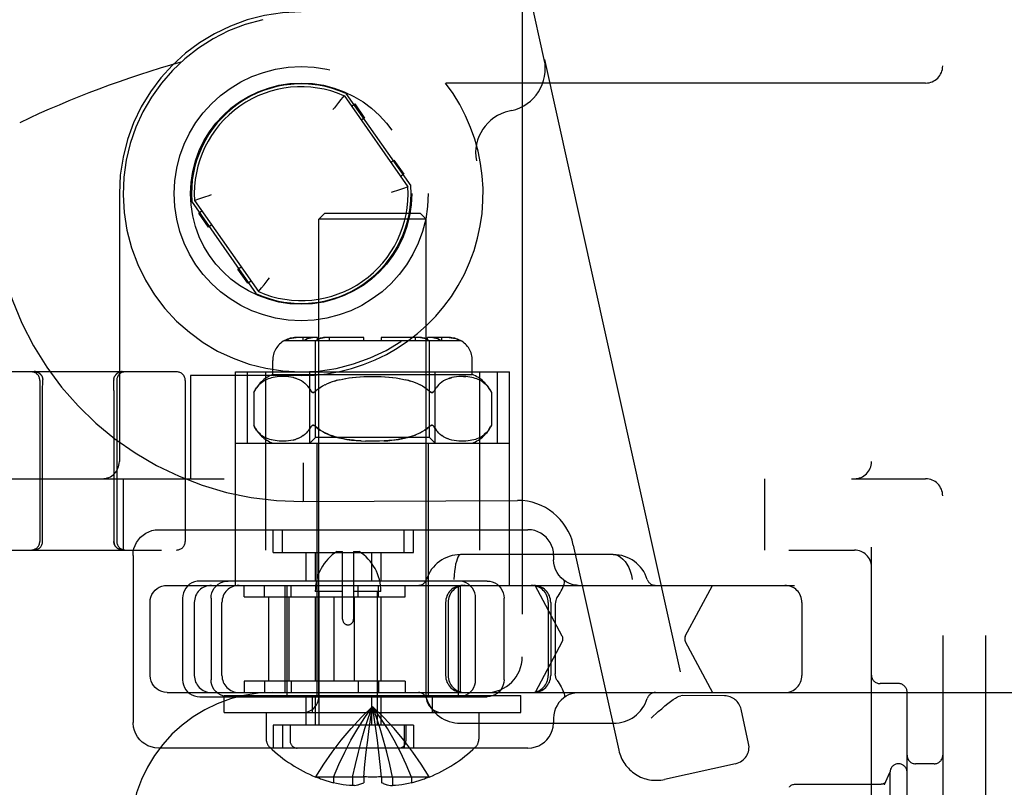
# Model space of a CAD drawing. Header units: inches. Extents: x 0 to 200, y 0 to 129.
# Tile 20 of 97: x 29.22 to 30.95, y 46.88 to 48.22. Entities that reach past the tile are written whole.
import ezdxf

# ---------------------------------------------------------------- set-up
doc = ezdxf.new("R2010")
doc.units = ezdxf.units.IN
doc.header["$LTSCALE"] = 11
doc.header["$MEASUREMENT"] = 0
doc.linetypes.add('HIDDEN', pattern=[0.2, 0.1, -0.1])
doc.layers.add('DEFAULT_2', color=8, linetype='HIDDEN')

msp = doc.modelspace()

# ---------------------------------------------------------------- linework, layer by layer
at = {"layer": 'DEFAULT_2', "color": 8, "linetype": 'HIDDEN'}
for p, q in [((30.8428, 51.542), (30.8428, 46.042)), ((30.9178, 51.542), (30.9178, 46.042)), ((30.7178, 46.197), (30.7178, 51.387)), ((30.1053, 50.4795), (30.1053, 47.1045)), ((30.144, 48.1523), (29.8964, 49.2702)), ((30.144, 48.1523), (30.1445, 48.1524)), ((30.1445, 48.1524), (30.3917, 47.0367)), ((30.8128, 48.111), (29.9711, 48.111)), ((29.7961, 48.0929), (29.9099, 47.9305)), ((29.7832, 48.077), (29.7759, 48.0678)), ((29.7872, 48.082), (29.7832, 48.077)), ((29.7928, 48.0889), (29.7872, 48.082)), ((29.7927, 48.0887), (29.7922, 48.0881)), ((29.7928, 48.0889), (29.905, 47.9287)), ((29.8059, 48.0703), (29.8116, 48.0743)), ((29.8116, 48.0743), (29.8288, 48.0497)), ((29.7759, 48.0678), (29.7733, 48.0644)), ((30.087, 48.0628), (30.0824, 48.0618)), ((29.8288, 48.0497), (29.8231, 48.0457)), ((29.8747, 47.972), (29.8804, 47.976)), ((29.8804, 47.976), (29.8976, 47.9514)), ((29.8976, 47.9514), (29.8919, 47.9474)), ((29.8937, 47.9248), (29.8869, 47.9226)), ((29.8991, 47.9267), (29.8937, 47.9248)), ((29.905, 47.9287), (29.8991, 47.9267)), ((29.3988, 47.917), (29.3988, 47.447)), ((29.6395, 47.7412), (29.5258, 47.9036)), ((29.5307, 47.9053), (29.5366, 47.9074)), ((29.5307, 47.9053), (29.6428, 47.7452)), ((29.5366, 47.9074), (29.542, 47.9092)), ((29.542, 47.9092), (29.5487, 47.9115)), ((29.538, 47.8827), (29.5437, 47.8867)), ((29.5552, 47.8581), (29.538, 47.8827)), ((29.7588, 47.882), (29.7488, 47.872)), ((29.9368, 47.872), (29.7488, 47.872)), ((29.7488, 47.0352), (29.7488, 47.872)), ((29.9268, 47.882), (29.7588, 47.882)), ((29.9268, 47.882), (29.9368, 47.872)), ((29.9368, 47.0352), (29.9368, 47.872)), ((29.561, 47.8621), (29.5552, 47.8581)), ((29.6068, 47.7844), (29.6126, 47.7884)), ((29.624, 47.7598), (29.6068, 47.7844)), ((29.6298, 47.7638), (29.624, 47.7598)), ((29.6525, 47.7571), (29.6598, 47.7663)), ((29.6598, 47.7663), (29.6623, 47.7696)), ((29.6428, 47.7452), (29.6484, 47.7521)), ((29.643, 47.7454), (29.6435, 47.746)), ((29.6484, 47.7521), (29.6525, 47.7571)), ((29.6885, 47.6595), (29.9972, 47.6595)), ((29.7463, 47.6645), (29.7087, 47.6645)), ((29.7212, 47.6595), (29.7212, 47.6645)), ((29.7428, 47.4895), (29.7428, 47.6595)), ((29.7463, 47.6595), (29.7463, 47.6645)), ((29.8278, 47.6645), (29.7586, 47.6645)), ((29.7675, 47.6595), (29.7675, 47.6645)), ((29.8278, 47.6595), (29.8278, 47.6645)), ((29.9271, 47.6645), (29.8578, 47.6645)), ((29.8578, 47.6645), (29.8578, 47.6595)), ((29.9182, 47.6595), (29.9182, 47.6645)), ((29.977, 47.6645), (29.9394, 47.6645)), ((29.9394, 47.6595), (29.9394, 47.6645)), ((29.9428, 47.4895), (29.9428, 47.6595)), ((29.9644, 47.6595), (29.9644, 47.6645)), ((29.6678, 47.5995), (29.6678, 47.6245)), ((30.0178, 47.5995), (30.0178, 47.6245)), ((29.4993, 47.6045), (29.1543, 47.6045)), ((29.2507, 47.6045), (29.2508, 47.6045)), ((29.2508, 47.6045), (29.251, 47.6045)), ((29.251, 47.6045), (29.2513, 47.6045)), ((29.2512, 47.6045), (29.2515, 47.6045)), ((29.252, 47.6045), (29.2523, 47.6044)), ((29.257, 47.6029), (29.2574, 47.6027)), ((29.2573, 47.6027), (29.2577, 47.6025)), ((29.2576, 47.6026), (29.258, 47.6023)), ((29.2586, 47.6019), (29.2589, 47.6017)), ((29.2589, 47.6017), (29.2592, 47.6014)), ((29.2592, 47.6014), (29.2595, 47.6012)), ((29.2595, 47.6012), (29.2592, 47.6014)), ((29.2593, 47.5895), (29.2593, 47.307)), ((29.2595, 47.6012), (29.2598, 47.6009)), ((29.2598, 47.6009), (29.2601, 47.6006)), ((29.2601, 47.6007), (29.2602, 47.6006)), ((29.2611, 47.5995), (29.2609, 47.5998)), ((29.2616, 47.5989), (29.2614, 47.5992)), ((29.262, 47.5983), (29.2618, 47.5986)), ((29.2645, 47.5905), (29.2645, 47.5908)), ((29.2645, 47.5899), (29.2645, 47.5905)), ((29.3892, 47.5908), (29.3892, 47.5905)), ((29.3892, 47.5905), (29.3892, 47.5899)), ((29.3893, 47.5805), (29.3892, 47.5899)), ((29.3916, 47.5983), (29.3918, 47.5986)), ((29.393, 47.6001), (29.3933, 47.6004)), ((29.3935, 47.6006), (29.3939, 47.6009)), ((29.3935, 47.6006), (29.3936, 47.6007)), ((29.3938, 47.6009), (29.3941, 47.6012)), ((29.3941, 47.6012), (29.3944, 47.6014)), ((29.3943, 47.5895), (29.3943, 47.307)), ((29.395, 47.6019), (29.3953, 47.6021)), ((29.3953, 47.6021), (29.3957, 47.6023)), ((29.396, 47.6026), (29.3957, 47.6024)), ((29.3957, 47.6023), (29.396, 47.6026)), ((29.396, 47.6025), (29.3963, 47.6027)), ((29.3977, 47.6035), (29.3974, 47.6033)), ((29.401, 47.6044), (29.4014, 47.6044)), ((29.4013, 47.6044), (29.4016, 47.6045)), ((29.4019, 47.6048), (29.4015, 47.6047)), ((29.4016, 47.6045), (29.4019, 47.6045)), ((29.4019, 47.6045), (29.4022, 47.6045)), ((29.4021, 47.6045), (29.4024, 47.6045)), ((29.4024, 47.6045), (29.4026, 47.6045)), ((29.4026, 47.6045), (29.4029, 47.6045)), ((29.4028, 47.6045), (29.403, 47.6045)), ((29.5143, 47.5895), (29.5143, 47.307)), ((29.7178, 47.598), (29.5238, 47.598)), ((29.5238, 47.598), (29.5238, 47.417)), ((29.6028, 47.6045), (30.0828, 47.6045)), ((29.6028, 47.23), (29.6028, 47.6045)), ((29.6234, 47.4795), (29.6234, 47.6045)), ((29.6549, 47.5899), (29.6525, 47.5885)), ((29.6574, 47.5911), (29.6549, 47.5899)), ((29.6553, 47.6045), (29.6553, 47.292)), ((29.66, 47.5921), (29.6574, 47.591)), ((29.6627, 47.5931), (29.6599, 47.5921)), ((29.6656, 47.594), (29.6627, 47.5931)), ((29.6688, 47.5947), (29.6656, 47.594)), ((30.0178, 47.5995), (29.6678, 47.5995)), ((29.6721, 47.5954), (29.6687, 47.5947)), ((29.6756, 47.5959), (29.672, 47.5954)), ((29.6794, 47.5962), (29.6756, 47.5959)), ((29.6833, 47.5964), (29.6793, 47.5962)), ((29.6874, 47.5964), (29.6832, 47.5964)), ((29.6915, 47.5962), (29.6873, 47.5964)), ((29.6958, 47.5958), (29.6914, 47.5962)), ((29.6999, 47.5951), (29.6956, 47.5958)), ((29.704, 47.5943), (29.6998, 47.5952)), ((29.7079, 47.5931), (29.7038, 47.5943)), ((29.7115, 47.5918), (29.7077, 47.5932)), ((29.715, 47.5902), (29.7114, 47.5918)), ((29.7182, 47.5885), (29.7149, 47.5903)), ((29.7331, 47.4795), (29.7331, 47.6045)), ((29.7763, 47.5883), (29.7809, 47.5896)), ((29.7809, 47.5896), (29.7856, 47.5908)), ((29.7855, 47.5907), (29.7906, 47.5918)), ((29.7904, 47.5918), (29.7959, 47.5928)), ((29.7956, 47.5928), (29.8016, 47.5937)), ((29.8012, 47.5937), (29.8077, 47.5945)), ((29.8072, 47.5945), (29.8142, 47.5952)), ((29.8137, 47.5951), (29.8212, 47.5957)), ((29.8205, 47.5957), (29.8284, 47.5961)), ((29.8276, 47.5961), (29.8358, 47.5964)), ((29.835, 47.5963), (29.8432, 47.5964)), ((29.8424, 47.5964), (29.8507, 47.5963)), ((29.8499, 47.5964), (29.858, 47.5961)), ((29.8573, 47.5961), (29.8652, 47.5957)), ((29.8645, 47.5957), (29.872, 47.5951)), ((29.8714, 47.5952), (29.8784, 47.5945)), ((29.878, 47.5945), (29.8844, 47.5937)), ((29.8841, 47.5937), (29.89, 47.5928)), ((29.8898, 47.5928), (29.8952, 47.5918)), ((29.8951, 47.5918), (29.9001, 47.5907)), ((29.9093, 47.5883), (29.9048, 47.5896)), ((29.9525, 47.4795), (29.9525, 47.6045)), ((29.9707, 47.5903), (29.9674, 47.5885)), ((29.9742, 47.5918), (29.9707, 47.5902)), ((29.9778, 47.5931), (29.9817, 47.5943)), ((29.9858, 47.5952), (29.9817, 47.5943)), ((29.99, 47.5958), (29.9857, 47.5951)), ((29.9942, 47.5962), (29.9899, 47.5958)), ((29.9984, 47.5964), (29.9941, 47.5962)), ((30.0023, 47.5964), (30.0063, 47.5962)), ((30.0101, 47.5959), (30.0063, 47.5962)), ((30.0136, 47.5954), (30.01, 47.5959)), ((30.0169, 47.5947), (30.0135, 47.5954)), ((30.0201, 47.594), (30.0169, 47.5947)), ((30.023, 47.5931), (30.02, 47.594)), ((30.0257, 47.5921), (30.0229, 47.5931)), ((30.0283, 47.591), (30.0257, 47.5921)), ((30.0308, 47.5899), (30.0283, 47.5911)), ((30.0303, 47.6045), (30.0303, 47.292)), ((30.0331, 47.5885), (30.0307, 47.5899)), ((30.0622, 47.4795), (30.0622, 47.6045)), ((30.0828, 47.23), (30.0828, 47.6045)), ((29.2643, 47.307), (29.2643, 47.576)), ((29.3893, 47.5716), (29.3893, 47.5805)), ((29.6375, 47.5739), (29.6357, 47.5709)), ((29.6375, 47.5739), (29.6394, 47.5767)), ((29.6414, 47.5792), (29.6394, 47.5767)), ((29.6435, 47.5815), (29.6414, 47.5792)), ((29.6457, 47.5836), (29.6435, 47.5815)), ((29.648, 47.5855), (29.6457, 47.5836)), ((29.6502, 47.5871), (29.648, 47.5854)), ((29.6526, 47.5886), (29.6502, 47.5871)), ((29.7213, 47.5865), (29.7182, 47.5885)), ((29.7241, 47.5843), (29.7212, 47.5865)), ((29.7267, 47.582), (29.724, 47.5844)), ((29.7291, 47.5794), (29.7266, 47.582)), ((29.7349, 47.5709), (29.7332, 47.5739)), ((29.7472, 47.5739), (29.7436, 47.5709)), ((29.751, 47.5767), (29.7471, 47.5738)), ((29.755, 47.5792), (29.7508, 47.5766)), ((29.7591, 47.5815), (29.7548, 47.5791)), ((29.7634, 47.5835), (29.7589, 47.5813)), ((29.7677, 47.5853), (29.7632, 47.5834)), ((29.772, 47.5869), (29.7675, 47.5852)), ((29.9138, 47.5868), (29.9093, 47.5883)), ((29.9181, 47.5852), (29.9137, 47.5869)), ((29.9225, 47.5834), (29.918, 47.5853)), ((29.9268, 47.5813), (29.9223, 47.5835)), ((29.9309, 47.5791), (29.9265, 47.5815)), ((29.9348, 47.5766), (29.9307, 47.5792)), ((29.9386, 47.5738), (29.9347, 47.5767)), ((29.9385, 47.5739), (29.9421, 47.5709)), ((29.9525, 47.5739), (29.9507, 47.5709)), ((29.9525, 47.5739), (29.9544, 47.5767)), ((29.9566, 47.5794), (29.9544, 47.5767)), ((29.959, 47.582), (29.9566, 47.5794)), ((29.9616, 47.5844), (29.959, 47.582)), ((29.9645, 47.5865), (29.9616, 47.5843)), ((29.9675, 47.5885), (29.9644, 47.5865)), ((30.0354, 47.5871), (30.0331, 47.5886)), ((30.0377, 47.5854), (30.0354, 47.5871)), ((30.0399, 47.5836), (30.0377, 47.5855)), ((30.0421, 47.5815), (30.0399, 47.5836)), ((30.0442, 47.5792), (30.0421, 47.5815)), ((29.3893, 47.5716), (29.3893, 47.307)), ((29.6357, 47.5709), (29.6344, 47.5683)), ((29.6344, 47.5683), (29.6344, 47.5108)), ((29.7436, 47.5709), (29.7428, 47.5702)), ((29.9421, 47.5709), (29.9428, 47.5702)), ((29.9436, 47.5696), (29.9428, 47.5702)), ((30.0499, 47.5709), (30.0513, 47.5683)), ((30.0513, 47.5683), (30.0513, 47.5108)), ((29.6344, 47.5108), (29.6357, 47.5082)), ((29.6375, 47.5052), (29.6394, 47.5024)), ((29.7312, 47.5024), (29.7332, 47.5052)), ((29.7349, 47.5082), (29.7332, 47.5052)), ((29.7414, 47.5099), (29.7421, 47.5094)), ((29.9428, 47.5089), (29.9421, 47.5082)), ((29.9428, 47.5089), (29.9436, 47.5094)), ((29.9435, 47.5094), (29.9443, 47.5099)), ((29.9525, 47.5052), (29.9507, 47.5082)), ((30.0482, 47.5052), (30.0499, 47.5082)), ((30.0513, 47.5108), (30.0499, 47.5082)), ((29.6597, 47.487), (29.6571, 47.4881)), ((29.6625, 47.4861), (29.6597, 47.4871)), ((29.6654, 47.4852), (29.6624, 47.4861)), ((29.7039, 47.4848), (29.7078, 47.4859)), ((29.7149, 47.4888), (29.7114, 47.4872)), ((29.7182, 47.4906), (29.7149, 47.4888)), ((29.7212, 47.4926), (29.7181, 47.4905)), ((29.724, 47.4947), (29.7212, 47.4925)), ((29.7266, 47.4971), (29.724, 47.4947)), ((29.729, 47.4996), (29.7266, 47.4971)), ((29.7312, 47.5024), (29.729, 47.4996)), ((29.7328, 47.4795), (29.7428, 47.4895)), ((29.9428, 47.4895), (29.7428, 47.4895)), ((29.9528, 47.4795), (29.9428, 47.4895)), ((29.9591, 47.4971), (29.9566, 47.4996)), ((29.9617, 47.4947), (29.959, 47.4971)), ((29.9645, 47.4925), (29.9616, 47.4947)), ((29.9675, 47.4905), (29.9644, 47.4926)), ((29.9708, 47.4888), (29.9675, 47.4906)), ((29.9743, 47.4872), (29.9707, 47.4888)), ((29.978, 47.4859), (29.9742, 47.4873)), ((29.9819, 47.4848), (29.9779, 47.4859)), ((30.0232, 47.4861), (30.0203, 47.4852)), ((30.026, 47.4871), (30.0232, 47.4861)), ((30.0285, 47.4881), (30.0259, 47.487)), ((30.031, 47.4893), (30.0285, 47.4881)), ((30.0378, 47.4937), (30.0356, 47.4921)), ((29.6028, 47.4795), (30.0828, 47.4795)), ((29.6685, 47.4844), (29.6653, 47.4852)), ((29.6718, 47.4838), (29.6684, 47.4844)), ((29.6754, 47.4832), (29.6718, 47.4838)), ((29.6792, 47.4829), (29.6753, 47.4832)), ((29.6831, 47.4827), (29.679, 47.4829)), ((29.6872, 47.4827), (29.683, 47.4827)), ((29.6914, 47.4829), (29.687, 47.4827)), ((29.6956, 47.4833), (29.6912, 47.4829)), ((29.6998, 47.4839), (29.6955, 47.4833)), ((29.7039, 47.4848), (29.6997, 47.4839)), ((29.7453, 47.4795), (29.7453, 47.037)), ((29.8392, 47.4827), (29.8305, 47.4829)), ((29.8473, 47.4827), (29.8383, 47.4827)), ((29.8552, 47.4829), (29.8465, 47.4827)), ((29.9403, 47.4795), (29.9403, 47.037)), ((29.986, 47.4839), (29.9818, 47.4848)), ((29.9902, 47.4833), (29.9858, 47.4839)), ((29.9944, 47.4829), (29.99, 47.4833)), ((29.9986, 47.4827), (29.9943, 47.4829)), ((30.0027, 47.4827), (29.9985, 47.4827)), ((30.0066, 47.4829), (30.0026, 47.4827)), ((30.0104, 47.4832), (30.0065, 47.4829)), ((30.0139, 47.4838), (30.0103, 47.4832)), ((30.0172, 47.4844), (30.0138, 47.4838)), ((30.0203, 47.4852), (30.0171, 47.4844)), ((29.7217, 47.4357), (29.7217, 47.4446)), ((29.7218, 47.4108), (29.7217, 47.4446)), ((29.722, 47.391), (29.7217, 47.4357)), ((28.4828, 47.417), (30.8128, 47.417)), ((29.4053, 47.417), (29.4053, 47.292)), ((30.5303, 47.417), (30.5303, 47.292)), ((29.7219, 47.3968), (29.7218, 47.4108)), ((29.722, 47.3776), (29.7219, 47.3968)), ((29.72, 47.377), (30.0971, 47.379)), ((29.722, 47.3771), (29.722, 47.3776)), ((29.4679, 47.3275), (30.1154, 47.3275)), ((29.6683, 47.2875), (29.6683, 47.3275)), ((29.6849, 47.2875), (29.6849, 47.3275)), ((29.8983, 47.2875), (29.8983, 47.3275)), ((29.9149, 47.2875), (29.9149, 47.3275)), ((30.1949, 47.3006), (30.2746, 46.9409)), ((28.3728, 47.292), (30.6878, 47.292)), ((29.4229, 47.2825), (29.4229, 46.9895)), ((29.6683, 47.2875), (29.9149, 47.2875)), ((29.7258, 47.2875), (29.7258, 47.2375)), ((29.7424, 47.2875), (29.7424, 47.2375)), ((29.7808, 47.2895), (29.7904, 47.2895)), ((29.7904, 47.1704), (29.7904, 47.2895)), ((29.8095, 47.2895), (29.8191, 47.2895)), ((29.8095, 47.2895), (29.8095, 47.1704)), ((29.8408, 47.2875), (29.8408, 47.2375)), ((29.8574, 47.2875), (29.8574, 47.2375)), ((30.2651, 47.284), (29.9971, 47.284)), ((30.1604, 47.2825), (30.1604, 47.275)), ((29.4827, 47.23), (31.7335, 47.23)), ((30.0436, 47.2375), (29.5397, 47.2375)), ((29.6176, 47.21), (29.6176, 47.23)), ((29.6533, 47.21), (29.6533, 47.23)), ((29.6893, 47.23), (29.6893, 47.042)), ((29.6928, 47.23), (29.6928, 47.037)), ((29.6999, 47.21), (29.6999, 47.23)), ((29.8176, 47.21), (29.8176, 47.23)), ((29.8533, 47.21), (29.8533, 47.23)), ((29.8999, 47.21), (29.8999, 47.23)), ((29.9928, 47.23), (29.9928, 47.037)), ((29.9963, 47.23), (29.9963, 47.042)), ((30.1756, 47.1407), (30.1281, 47.23)), ((30.1783, 47.2391), (30.178, 47.2393)), ((30.1784, 47.239), (30.1783, 47.2391)), ((30.3914, 47.1407), (30.4389, 47.23)), ((29.6176, 47.21), (29.8999, 47.21)), ((29.6601, 47.21), (29.6601, 47.062)), ((29.6958, 47.21), (29.6958, 47.062)), ((29.7904, 47.2195), (29.7424, 47.2195)), ((29.7424, 47.21), (29.7424, 47.062)), ((29.7489, 47.2195), (29.7489, 46.9845)), ((29.7751, 47.21), (29.7751, 47.062)), ((29.8574, 47.2195), (29.8095, 47.2195)), ((29.8108, 47.21), (29.8108, 47.062)), ((29.8509, 47.2195), (29.8509, 46.9845)), ((29.8574, 47.21), (29.8574, 47.062)), ((29.4527, 47.072), (29.4527, 47.2)), ((29.5098, 47.2075), (29.5098, 47.0645)), ((29.5303, 47.2), (29.5303, 47.072)), ((29.5596, 47.2075), (29.5596, 47.0645)), ((29.5787, 47.072), (29.5787, 47.2)), ((29.971, 47.2), (29.971, 47.072)), ((29.9752, 47.2), (29.9752, 47.072)), ((30.0236, 47.0645), (30.0236, 47.2075)), ((30.0735, 47.0645), (30.0735, 47.2075)), ((30.1511, 47.2), (30.1511, 47.072)), ((30.1553, 47.2), (30.1553, 47.072)), ((30.1633, 47.1971), (30.1633, 47.075)), ((30.596, 47.2), (30.596, 47.072)), ((30.1756, 47.1313), (30.1281, 47.042)), ((30.3914, 47.1313), (30.4389, 47.042)), ((29.8999, 47.062), (29.6176, 47.062)), ((29.6176, 47.062), (29.6176, 47.042)), ((29.6533, 47.062), (29.6533, 47.042)), ((29.6999, 47.062), (29.6999, 47.042)), ((29.8176, 47.062), (29.8176, 47.042)), ((29.8533, 47.062), (29.8533, 47.042)), ((29.8999, 47.062), (29.8999, 47.042)), ((30.7653, 47.0577), (30.7328, 47.0577)), ((29.4827, 47.042), (29.6678, 47.042)), ((29.5828, 47.037), (30.1028, 47.037)), ((29.5828, 47.007), (29.5828, 47.037)), ((29.6678, 47.042), (30.0428, 47.042)), ((29.7378, 47.007), (29.7378, 47.037)), ((29.9478, 47.007), (29.9478, 47.037)), ((30.0428, 47.042), (31.7335, 47.042)), ((30.1028, 47.007), (30.1028, 47.037)), ((30.3857, 47.0368), (30.3833, 47.0365)), ((30.4602, 47.0361), (30.3857, 47.0368)), ((30.7803, 46.2914), (30.7803, 47.0427)), ((29.5397, 47.0345), (30.0436, 47.0345)), ((29.7258, 47.0345), (29.7258, 46.9845)), ((29.7424, 47.0345), (29.7424, 46.9845)), ((29.8408, 47.0345), (29.8408, 46.9845)), ((29.8574, 47.0345), (29.8574, 46.9845)), ((30.1783, 47.033), (30.178, 47.0328)), ((30.1784, 47.0331), (30.1783, 47.033)), ((29.5828, 47.007), (30.1028, 47.007)), ((29.6563, 47.007), (29.6563, 46.9605)), ((30.0293, 47.007), (30.0293, 46.9605)), ((30.3439, 47.0085), (30.3313, 46.9973)), ((30.5024, 46.9529), (30.4892, 47.0126)), ((29.9971, 46.988), (30.2651, 46.988)), ((30.1604, 46.997), (30.1604, 46.9895)), ((29.9149, 46.9845), (29.6683, 46.9845)), ((29.6683, 46.9845), (29.6683, 46.9445)), ((29.6849, 46.9845), (29.6849, 46.9445)), ((29.6984, 46.9845), (29.6984, 46.957)), ((29.8514, 46.9584), (29.8487, 46.9788)), ((29.8983, 46.9845), (29.8983, 46.9445)), ((29.9014, 46.9845), (29.9014, 46.957)), ((29.9149, 46.9845), (29.9149, 46.9445)), ((29.8539, 46.9374), (29.8514, 46.9585)), ((30.1154, 46.9445), (29.4679, 46.9445)), ((29.8562, 46.9158), (29.8538, 46.9376)), ((29.8273, 46.8937), (29.8295, 46.9162)), ((29.8583, 46.8937), (29.8562, 46.9162)), ((30.4796, 46.9171), (30.3551, 46.8896)), ((30.8278, 46.917), (30.7953, 46.917)), ((30.7406, 46.8805), (30.7503, 46.902)), ((30.7503, 46.902), (30.7503, 46.432)), ((29.7436, 46.8941), (29.7433, 46.8937)), ((29.7445, 46.8937), (29.7436, 46.8941)), ((29.8273, 46.8937), (29.7445, 46.8937)), ((29.7743, 46.8937), (29.7743, 46.8836)), ((29.8079, 46.8937), (29.8079, 46.8787)), ((29.8173, 46.8803), (29.8207, 46.8813)), ((29.8205, 46.8812), (29.824, 46.8824)), ((29.8239, 46.8823), (29.8273, 46.8836)), ((29.8274, 46.8941), (29.8273, 46.8937)), ((29.8273, 46.8937), (29.8273, 46.8836)), ((29.8583, 46.8941), (29.8583, 46.8937)), ((29.9411, 46.8937), (29.8583, 46.8937)), ((29.8583, 46.8937), (29.8583, 46.8836)), ((29.8618, 46.8823), (29.8583, 46.8836)), ((29.8616, 46.8824), (29.8651, 46.8812)), ((29.8649, 46.8813), (29.8684, 46.8803)), ((29.8777, 46.8937), (29.8777, 46.8787)), ((29.9113, 46.8937), (29.9113, 46.8836)), ((29.9411, 46.8937), (29.9421, 46.8941)), ((29.9421, 46.8941), (29.9423, 46.8937)), ((30.7426, 46.8849), (30.7429, 46.8855)), ((29.8111, 46.8791), (29.8079, 46.8787)), ((29.811, 46.8791), (29.8143, 46.8797)), ((29.8141, 46.8796), (29.8175, 46.8804)), ((29.8682, 46.8804), (29.8716, 46.8796)), ((29.8714, 46.8797), (29.8747, 46.8791)), ((29.8746, 46.8791), (29.8777, 46.8787)), ((30.5826, 46.881), (30.7346, 46.881))]:
    msp.add_line(p, q, dxfattribs=at)
for points in [[(29.8869, 47.9226), (29.8793, 47.9201), (29.8753, 47.9188)], [(29.5487, 47.9115), (29.5563, 47.914), (29.5603, 47.9153)], [(29.7087, 47.6645), (29.7062, 47.6645), (29.7037, 47.6642), (29.7011, 47.6638), (29.6986, 47.6633), (29.6961, 47.6625), (29.6936, 47.6616), (29.6913, 47.6607), (29.6892, 47.6595)], [(29.6892, 47.6595), (29.6909, 47.6604), (29.6927, 47.6613), (29.6946, 47.662), (29.6966, 47.6627), (29.6986, 47.6633), (29.7006, 47.6637), (29.7027, 47.6641), (29.7047, 47.6644), (29.7067, 47.6645), (29.7087, 47.6645)], [(29.7374, 47.6645), (29.7356, 47.6645), (29.7338, 47.6642), (29.732, 47.6638), (29.7302, 47.6633), (29.7284, 47.6625), (29.7267, 47.6616), (29.7251, 47.6607), (29.7236, 47.6595)], [(29.7236, 47.6595), (29.7248, 47.6604), (29.7261, 47.6613), (29.7274, 47.662), (29.7288, 47.6627), (29.7302, 47.6633), (29.7317, 47.6637), (29.7331, 47.6641), (29.7345, 47.6644), (29.736, 47.6645), (29.7374, 47.6645)], [(29.7586, 47.6645), (29.7568, 47.6645), (29.7551, 47.6642), (29.7532, 47.6638), (29.7514, 47.6633), (29.7497, 47.6625), (29.7479, 47.6616), (29.7463, 47.6607), (29.7448, 47.6595)], [(29.7448, 47.6595), (29.746, 47.6604), (29.7473, 47.6613), (29.7486, 47.662), (29.75, 47.6627), (29.7514, 47.6633), (29.7529, 47.6637), (29.7543, 47.6641), (29.7558, 47.6644), (29.7572, 47.6645), (29.7586, 47.6645)], [(29.9271, 47.6645), (29.9285, 47.6645), (29.9299, 47.6644), (29.9313, 47.6641), (29.9328, 47.6637), (29.9342, 47.6633), (29.9356, 47.6627), (29.937, 47.662), (29.9384, 47.6613), (29.9396, 47.6604), (29.9409, 47.6595)], [(29.9409, 47.6595), (29.9393, 47.6607), (29.9377, 47.6616), (29.936, 47.6625), (29.9342, 47.6633), (29.9324, 47.6638), (29.9306, 47.6642), (29.9288, 47.6645), (29.9271, 47.6645)], [(29.9483, 47.6645), (29.9497, 47.6645), (29.9511, 47.6644), (29.9525, 47.6641), (29.954, 47.6637), (29.9554, 47.6633), (29.9568, 47.6627), (29.9582, 47.662), (29.9596, 47.6613), (29.9608, 47.6604), (29.9621, 47.6595)], [(29.9621, 47.6595), (29.9605, 47.6607), (29.9589, 47.6616), (29.9572, 47.6625), (29.9554, 47.6633), (29.9536, 47.6638), (29.9518, 47.6642), (29.95, 47.6645), (29.9483, 47.6645)], [(29.977, 47.6645), (29.979, 47.6645), (29.981, 47.6644), (29.983, 47.6641), (29.985, 47.6637), (29.9871, 47.6633), (29.9891, 47.6627), (29.991, 47.662), (29.9929, 47.6613), (29.9947, 47.6604), (29.9965, 47.6595)], [(29.9965, 47.6595), (29.9943, 47.6607), (29.992, 47.6616), (29.9896, 47.6625), (29.9871, 47.6633), (29.9845, 47.6638), (29.9819, 47.6642), (29.9794, 47.6645), (29.977, 47.6645)], [(29.2494, 47.6049), (29.2498, 47.6049), (29.2502, 47.6049), (29.2506, 47.6049), (29.251, 47.6049), (29.2514, 47.6048), (29.2518, 47.6048), (29.2521, 47.6047), (29.2525, 47.6046), (29.2529, 47.6045), (29.2533, 47.6044), (29.2537, 47.6043), (29.2541, 47.6042), (29.2544, 47.6041), (29.2548, 47.604), (29.2552, 47.6038), (29.2556, 47.6037), (29.2559, 47.6035), (29.2563, 47.6033), (29.2566, 47.6032), (29.257, 47.603), (29.2573, 47.6028), (29.2576, 47.6026), (29.258, 47.6024), (29.2583, 47.6021), (29.2586, 47.6019), (29.2589, 47.6017), (29.2592, 47.6014), (29.2595, 47.6012)], [(29.2552, 47.6038), (29.2548, 47.604), (29.2544, 47.6041), (29.2541, 47.6042), (29.2537, 47.6043), (29.2533, 47.6044), (29.2529, 47.6045), (29.2525, 47.6046), (29.2521, 47.6047), (29.2518, 47.6048), (29.2514, 47.6048), (29.251, 47.6049), (29.2506, 47.6049), (29.2502, 47.6049), (29.2498, 47.6049), (29.2494, 47.6049)], [(29.2515, 47.6045), (29.2518, 47.6045), (29.252, 47.6045)], [(29.2523, 47.6044), (29.2526, 47.6044), (29.2529, 47.6043), (29.2532, 47.6043), (29.2536, 47.6042), (29.2539, 47.6041), (29.2542, 47.604), (29.2546, 47.6039), (29.2549, 47.6038), (29.2553, 47.6037), (29.2556, 47.6036), (29.2559, 47.6034), (29.2563, 47.6033), (29.2566, 47.6031), (29.257, 47.6029)], [(29.2526, 47.6044), (29.2528, 47.6044), (29.2531, 47.6043), (29.2534, 47.6042), (29.2537, 47.6042), (29.254, 47.6041), (29.2544, 47.604), (29.2547, 47.6039), (29.255, 47.6038), (29.2554, 47.6037), (29.2557, 47.6035), (29.256, 47.6034), (29.2564, 47.6032), (29.2567, 47.6031), (29.257, 47.6029)], [(29.257, 47.603), (29.2566, 47.6032), (29.2563, 47.6033), (29.2559, 47.6035), (29.2556, 47.6037)], [(29.2589, 47.6017), (29.2586, 47.6019), (29.2583, 47.6021), (29.258, 47.6024), (29.2576, 47.6026), (29.2573, 47.6028)], [(29.258, 47.6023), (29.2583, 47.6021), (29.2586, 47.6019)], [(29.2602, 47.6006), (29.2604, 47.6004), (29.2606, 47.6001), (29.2609, 47.5998), (29.2611, 47.5995), (29.2614, 47.5992), (29.2616, 47.5989), (29.2618, 47.5986), (29.262, 47.5983), (29.2623, 47.598), (29.2625, 47.5977), (29.2626, 47.5974), (29.2628, 47.597), (29.263, 47.5967), (29.2632, 47.5963), (29.2633, 47.596), (29.2635, 47.5957), (29.2636, 47.5953), (29.2637, 47.5949), (29.2638, 47.5946), (29.2639, 47.5942), (29.264, 47.5939), (29.2641, 47.5935), (29.2642, 47.5931), (29.2643, 47.5927), (29.2643, 47.5924), (29.2644, 47.592), (29.2644, 47.5916), (29.2644, 47.5912), (29.2645, 47.5908)], [(29.2606, 47.6001), (29.2604, 47.6004), (29.2602, 47.6006)], [(29.2643, 47.576), (29.2644, 47.5852), (29.2645, 47.5899)], [(29.3892, 47.5908), (29.3892, 47.5912), (29.3892, 47.5916), (29.3893, 47.592), (29.3893, 47.5924), (29.3894, 47.5927), (29.3894, 47.5931), (29.3895, 47.5935), (29.3896, 47.5939), (29.3897, 47.5942), (29.3898, 47.5946), (29.3899, 47.5949), (29.3901, 47.5953), (29.3902, 47.5957), (29.3903, 47.596), (29.3905, 47.5963), (29.3907, 47.5967)], [(29.3916, 47.5983), (29.3914, 47.598), (29.3912, 47.5977), (29.391, 47.5974), (29.3908, 47.597), (29.3907, 47.5967)], [(29.3935, 47.6006), (29.3933, 47.6004), (29.393, 47.6001), (29.3928, 47.5998), (29.3925, 47.5995), (29.3923, 47.5992), (29.392, 47.5989), (29.3918, 47.5986)], [(29.3944, 47.6014), (29.3947, 47.6017), (29.395, 47.6019), (29.3954, 47.6021), (29.3957, 47.6024), (29.396, 47.6026), (29.3963, 47.6028), (29.3967, 47.603), (29.397, 47.6032), (29.3974, 47.6033), (29.3977, 47.6035), (29.3981, 47.6037), (29.3985, 47.6038), (29.3988, 47.604), (29.3992, 47.6041), (29.3996, 47.6042), (29.4, 47.6043), (29.4003, 47.6044), (29.4007, 47.6045), (29.4011, 47.6046), (29.4015, 47.6047), (29.4019, 47.6048), (29.4023, 47.6048), (29.4027, 47.6049), (29.4031, 47.6049), (29.4035, 47.6049), (29.4039, 47.6049), (29.4043, 47.6049)], [(29.3944, 47.6014), (29.3947, 47.6017), (29.395, 47.6019)], [(29.395, 47.6019), (29.3947, 47.6017), (29.3944, 47.6014)], [(29.3963, 47.6027), (29.3967, 47.6029), (29.397, 47.6031), (29.3974, 47.6033), (29.3977, 47.6034), (29.3981, 47.6036), (29.3984, 47.6037), (29.3987, 47.6038), (29.3991, 47.6039), (29.3994, 47.604), (29.3998, 47.6041), (29.4001, 47.6042), (29.4004, 47.6043), (29.4007, 47.6043), (29.401, 47.6044)], [(29.397, 47.6032), (29.3967, 47.603), (29.3963, 47.6028)], [(29.3966, 47.6029), (29.397, 47.6031), (29.3973, 47.6032), (29.3976, 47.6034), (29.398, 47.6035), (29.3983, 47.6037), (29.3986, 47.6038), (29.399, 47.6039), (29.3993, 47.604), (29.3996, 47.6041), (29.3999, 47.6042), (29.4002, 47.6042), (29.4005, 47.6043), (29.4008, 47.6044), (29.4011, 47.6044)], [(29.3996, 47.6042), (29.3992, 47.6041), (29.3988, 47.604), (29.3985, 47.6038), (29.3981, 47.6037)], [(29.4011, 47.6046), (29.4007, 47.6045), (29.4003, 47.6044), (29.4, 47.6043)], [(29.4035, 47.6049), (29.4031, 47.6049), (29.4027, 47.6049)], [(29.7809, 47.5896), (29.7764, 47.5883), (29.7719, 47.5868)], [(29.9, 47.5908), (29.9048, 47.5896), (29.9093, 47.5883)], [(29.9818, 47.5943), (29.9779, 47.5932), (29.9741, 47.5918)], [(30.0064, 47.5962), (30.0024, 47.5964), (29.9983, 47.5964)], [(29.729, 47.5794), (29.7312, 47.5767), (29.7332, 47.5739), (29.7349, 47.5709)], [(30.0442, 47.5792), (30.0463, 47.5767), (30.0482, 47.5739), (30.0499, 47.5709)], [(29.7349, 47.5709), (29.7353, 47.5702), (29.7358, 47.5696), (29.7363, 47.5691), (29.7368, 47.5688), (29.7374, 47.5685), (29.738, 47.5683), (29.7386, 47.5683), (29.7393, 47.5683), (29.74, 47.5685), (29.7407, 47.5688), (29.7414, 47.5692), (29.7421, 47.5697)], [(29.7429, 47.5702), (29.7421, 47.5696), (29.7414, 47.5691), (29.7406, 47.5688), (29.7399, 47.5685), (29.7392, 47.5683), (29.7386, 47.5683), (29.7379, 47.5683), (29.7373, 47.5685), (29.7368, 47.5688), (29.7362, 47.5692), (29.7358, 47.5697), (29.7353, 47.5702)], [(29.9507, 47.5709), (29.9503, 47.5702), (29.9499, 47.5696), (29.9494, 47.5691), (29.9488, 47.5688), (29.9483, 47.5685), (29.9477, 47.5683), (29.947, 47.5683), (29.9463, 47.5683), (29.9457, 47.5685), (29.945, 47.5688), (29.9442, 47.5692), (29.9435, 47.5697)], [(29.9436, 47.5696), (29.9443, 47.5691), (29.945, 47.5688), (29.9457, 47.5685), (29.9464, 47.5683), (29.9471, 47.5683), (29.9477, 47.5683), (29.9483, 47.5685), (29.9489, 47.5688), (29.9494, 47.5692), (29.9499, 47.5697), (29.9503, 47.5702)], [(29.6478, 47.4937), (29.6456, 47.4956), (29.6435, 47.4976), (29.6414, 47.4999), (29.6394, 47.5024), (29.6375, 47.5052), (29.6357, 47.5082)], [(29.7414, 47.5099), (29.7406, 47.5103), (29.7399, 47.5106), (29.7393, 47.5108), (29.7386, 47.5108), (29.7379, 47.5108), (29.7373, 47.5106), (29.7368, 47.5103), (29.7363, 47.5099), (29.7358, 47.5094), (29.7353, 47.5089), (29.7349, 47.5082)], [(29.7358, 47.5094), (29.7363, 47.5099), (29.7368, 47.5103), (29.7374, 47.5106), (29.738, 47.5108), (29.7386, 47.5108), (29.7393, 47.5108), (29.74, 47.5106), (29.7407, 47.5103), (29.7414, 47.5099)], [(29.7436, 47.5082), (29.7428, 47.5089), (29.7421, 47.5094)], [(29.7511, 47.5023), (29.7472, 47.5051), (29.7436, 47.5082)], [(29.7436, 47.5082), (29.7471, 47.5052), (29.751, 47.5024), (29.7554, 47.4996), (29.7602, 47.4971), (29.7654, 47.4947), (29.7711, 47.4925), (29.7771, 47.4906), (29.7836, 47.4888), (29.7906, 47.4873), (29.798, 47.4859), (29.8058, 47.4848), (29.8139, 47.4839), (29.8223, 47.4833), (29.8308, 47.4829)], [(29.9421, 47.5082), (29.9385, 47.5052), (29.9346, 47.5024), (29.9302, 47.4996), (29.9254, 47.4971), (29.9202, 47.4947), (29.9146, 47.4925), (29.9085, 47.4906), (29.902, 47.4888), (29.8951, 47.4873), (29.8877, 47.4859), (29.8799, 47.4848), (29.8717, 47.4839), (29.8633, 47.4833), (29.8549, 47.4829)], [(29.9346, 47.5023), (29.9384, 47.5051), (29.9421, 47.5082)], [(29.9443, 47.5099), (29.945, 47.5103), (29.9457, 47.5106), (29.9464, 47.5108), (29.9471, 47.5108), (29.9477, 47.5108), (29.9483, 47.5106), (29.9489, 47.5103), (29.9494, 47.5099), (29.9499, 47.5094)], [(29.9507, 47.5082), (29.9503, 47.5089), (29.9499, 47.5094), (29.9494, 47.5099), (29.9488, 47.5103), (29.9483, 47.5106), (29.9477, 47.5108), (29.947, 47.5108), (29.9464, 47.5108), (29.9457, 47.5106), (29.945, 47.5103)], [(29.9507, 47.5082), (29.9525, 47.5052), (29.9544, 47.5023), (29.9566, 47.4996)], [(30.0482, 47.5052), (30.0463, 47.5024), (30.0443, 47.4999), (30.0422, 47.4976), (30.04, 47.4956)], [(29.6478, 47.4937), (29.6501, 47.4921), (29.6524, 47.4906), (29.6547, 47.4893), (29.6572, 47.4881)], [(29.7115, 47.4873), (29.7077, 47.4859), (29.7038, 47.4848)], [(29.823, 47.4832), (29.8159, 47.4837), (29.8093, 47.4844), (29.8031, 47.4852), (29.7972, 47.486), (29.7918, 47.487), (29.7867, 47.4881), (29.7818, 47.4893), (29.7771, 47.4906), (29.7726, 47.492), (29.7681, 47.4936), (29.7637, 47.4955), (29.7594, 47.4975), (29.7552, 47.4998)], [(29.8627, 47.4832), (29.8697, 47.4837), (29.8764, 47.4844), (29.8826, 47.4852), (29.8884, 47.486), (29.8939, 47.487), (29.899, 47.4881), (29.9039, 47.4893), (29.9086, 47.4906), (29.9131, 47.492), (29.9175, 47.4936), (29.9219, 47.4955), (29.9263, 47.4975), (29.9305, 47.4998)], [(30.031, 47.4893), (30.0333, 47.4907), (30.0356, 47.4921), (30.0378, 47.4937), (30.04, 47.4956), (30.0422, 47.4976), (30.0443, 47.4999)], [(29.722, 47.3771), (29.722, 47.3776), (29.722, 47.391)], [(29.4229, 47.2825), (29.4233, 47.2887), (29.4245, 47.2945), (29.4264, 47.3), (29.429, 47.3052), (29.4322, 47.31), (29.4361, 47.3144), (29.4404, 47.3182), (29.4453, 47.3215), (29.4505, 47.3241), (29.456, 47.326), (29.4619, 47.3271), (29.4679, 47.3275)], [(30.1604, 47.2825), (30.16, 47.2887), (30.1588, 47.2945), (30.1569, 47.3), (30.1543, 47.3052), (30.151, 47.31), (30.1472, 47.3144), (30.1428, 47.3182), (30.138, 47.3215), (30.1328, 47.3241), (30.1272, 47.326), (30.1214, 47.3271), (30.1154, 47.3275)], [(29.4043, 47.292), (29.4039, 47.292), (29.4035, 47.2921), (29.4032, 47.2921), (29.4028, 47.2921), (29.4024, 47.2922), (29.402, 47.2922), (29.4016, 47.2923), (29.4012, 47.2924), (29.4008, 47.2925), (29.4004, 47.2926), (29.4001, 47.2927), (29.3997, 47.2928), (29.3993, 47.2929), (29.3989, 47.293), (29.3986, 47.2932), (29.3982, 47.2933), (29.3979, 47.2935), (29.3975, 47.2937), (29.3971, 47.2939), (29.3968, 47.2941), (29.3965, 47.2943), (29.3961, 47.2945), (29.3958, 47.2947), (29.3955, 47.2949), (29.3952, 47.2952), (29.3949, 47.2954), (29.3946, 47.2957), (29.3943, 47.2959), (29.394, 47.2962), (29.3937, 47.2965), (29.3934, 47.2968), (29.3931, 47.297), (29.3929, 47.2973), (29.3926, 47.2977), (29.3924, 47.298), (29.3922, 47.2983), (29.3919, 47.2986), (29.3917, 47.2989), (29.3915, 47.2993), (29.3913, 47.2996), (29.3911, 47.3), (29.3909, 47.3003), (29.3908, 47.3007), (29.3906, 47.301), (29.3904, 47.3014), (29.3903, 47.3018), (29.3902, 47.3021), (29.39, 47.3025), (29.3899, 47.3029), (29.3898, 47.3033), (29.3897, 47.3036), (29.3896, 47.304), (29.3896, 47.3044), (29.3895, 47.3048), (29.3894, 47.3052), (29.3894, 47.3056), (29.3894, 47.306), (29.3893, 47.3064), (29.3893, 47.3068), (29.3893, 47.307)], [(29.9976, 47.284), (29.9959, 47.2835), (29.9943, 47.2821), (29.9927, 47.2796), (29.9912, 47.2762), (29.9898, 47.272), (29.9886, 47.2669), (29.9875, 47.2612), (29.9865, 47.2548), (29.9858, 47.2478), (29.9852, 47.2405)], [(30.2648, 47.284), (30.2693, 47.2835), (30.2737, 47.2821), (30.2779, 47.2796), (30.2819, 47.2762), (30.2857, 47.272), (30.2891, 47.2669), (30.2921, 47.2612), (30.2947, 47.2548), (30.2968, 47.2478), (30.2984, 47.2405)], [(30.1783, 47.2391), (30.1735, 47.2432), (30.1697, 47.2476), (30.1664, 47.2525), (30.1638, 47.2578), (30.1619, 47.2634), (30.1608, 47.2692), (30.1604, 47.275)], [(29.4527, 47.2), (29.4531, 47.2049), (29.4542, 47.2095), (29.456, 47.2138), (29.4585, 47.2178), (29.4615, 47.2213), (29.465, 47.2243), (29.4689, 47.2267), (29.4733, 47.2285), (29.4779, 47.2297), (29.4827, 47.23)], [(29.5397, 47.2375), (29.535, 47.2372), (29.5304, 47.2361), (29.5261, 47.2343), (29.5221, 47.2318), (29.5185, 47.2288), (29.5155, 47.2252), (29.513, 47.2212), (29.5112, 47.2168), (29.5101, 47.2123), (29.5098, 47.2075)], [(29.5596, 47.2075), (29.56, 47.2123), (29.5611, 47.2168), (29.5629, 47.2212), (29.5653, 47.2252), (29.5684, 47.2288), (29.572, 47.2318), (29.576, 47.2343), (29.5803, 47.2361), (29.5848, 47.2372), (29.5896, 47.2375)], [(30.0236, 47.2075), (30.0232, 47.2123), (30.0222, 47.2168), (30.0204, 47.2212), (30.0179, 47.2252), (30.0148, 47.2288), (30.0113, 47.2318), (30.0073, 47.2343), (30.0029, 47.2361), (29.9984, 47.2372), (29.9937, 47.2375)], [(30.0436, 47.2375), (30.0483, 47.2372), (30.0528, 47.2361), (30.0571, 47.2343), (30.0612, 47.2318), (30.0647, 47.2288), (30.0678, 47.2252), (30.0702, 47.2212), (30.072, 47.2168), (30.0731, 47.2123), (30.0735, 47.2075)], [(30.1663, 47.2082), (30.1682, 47.2111), (30.1701, 47.2141), (30.1719, 47.2171), (30.1736, 47.2202), (30.1752, 47.2234), (30.1767, 47.2264), (30.1779, 47.2294), (30.1788, 47.2322), (30.1793, 47.2347), (30.1794, 47.2367), (30.179, 47.2383), (30.1784, 47.239)], [(30.2036, 47.23), (30.2008, 47.2301), (30.1944, 47.2311), (30.1883, 47.2331), (30.1827, 47.236), (30.1783, 47.239)], [(30.1663, 47.2082), (30.165, 47.2059), (30.1641, 47.2032), (30.1635, 47.2003), (30.1633, 47.1971)], [(29.4827, 47.042), (29.4777, 47.0425), (29.4731, 47.0436), (29.4688, 47.0454), (29.465, 47.0478), (29.4616, 47.0507), (29.4587, 47.0541), (29.4562, 47.0579), (29.4544, 47.0621), (29.4532, 47.0667), (29.4527, 47.072)], [(30.1663, 47.0639), (30.165, 47.0662), (30.1641, 47.0689), (30.1635, 47.0718), (30.1633, 47.075)], [(29.5098, 47.0645), (29.5101, 47.0598), (29.5112, 47.0553), (29.513, 47.0509), (29.5155, 47.0469), (29.5185, 47.0433), (29.5221, 47.0403), (29.5261, 47.0378), (29.5304, 47.036), (29.535, 47.0349), (29.5397, 47.0345)], [(29.5896, 47.0345), (29.5848, 47.0349), (29.5803, 47.036), (29.576, 47.0378), (29.572, 47.0403), (29.5684, 47.0433), (29.5653, 47.0469), (29.5629, 47.0509), (29.5611, 47.0553), (29.56, 47.0598), (29.5596, 47.0645)], [(29.9937, 47.0345), (29.9984, 47.0349), (30.0029, 47.036), (30.0073, 47.0378), (30.0113, 47.0403), (30.0148, 47.0433), (30.0179, 47.0469), (30.0204, 47.0509), (30.0222, 47.0553), (30.0232, 47.0598), (30.0236, 47.0645)], [(30.0735, 47.0645), (30.0731, 47.0598), (30.072, 47.0553), (30.0702, 47.0509), (30.0678, 47.0469), (30.0647, 47.0433), (30.0612, 47.0403), (30.0571, 47.0378), (30.0528, 47.036), (30.0483, 47.0349), (30.0436, 47.0345)], [(30.1663, 47.0639), (30.1682, 47.061), (30.1701, 47.058), (30.1719, 47.055), (30.1736, 47.0518), (30.1752, 47.0487), (30.1767, 47.0457), (30.1779, 47.0427), (30.1788, 47.0399), (30.1793, 47.0374), (30.1794, 47.0353), (30.179, 47.0338), (30.1784, 47.0331)], [(30.1783, 47.0331), (30.1827, 47.0361), (30.1883, 47.039), (30.1944, 47.041), (30.2008, 47.0419), (30.2036, 47.042)], [(30.1783, 47.033), (30.1735, 47.0289), (30.1697, 47.0244), (30.1664, 47.0195), (30.1638, 47.0143), (30.1619, 47.0087), (30.1608, 47.0029), (30.1604, 46.997)], [(30.3439, 47.0085), (30.3499, 47.0137), (30.3555, 47.0184), (30.3608, 47.0227), (30.3656, 47.0265), (30.37, 47.0297), (30.374, 47.0323), (30.3775, 47.0343), (30.3806, 47.0357), (30.3833, 47.0365)], [(29.7436, 46.8941), (29.7573, 46.9162), (29.7721, 46.9376), (29.7881, 46.9585), (29.8052, 46.9788), (29.8234, 46.9986), (29.8428, 47.0177)], [(29.7743, 46.8937), (29.7838, 46.9158), (29.794, 46.9374), (29.805, 46.9584), (29.8168, 46.9787), (29.8294, 46.9985), (29.8428, 47.0177)], [(29.8079, 46.8937), (29.8127, 46.9158), (29.818, 46.9374), (29.8236, 46.9584), (29.8296, 46.9787), (29.836, 46.9985), (29.8428, 47.0177)], [(29.8318, 46.9374), (29.8343, 46.9584), (29.8369, 46.9787), (29.8398, 46.9985), (29.8428, 47.0177)], [(29.9421, 46.8941), (29.9284, 46.9162), (29.9136, 46.9376), (29.8976, 46.9585), (29.8805, 46.9788), (29.8622, 46.9986), (29.8428, 47.0177)], [(29.9113, 46.8937), (29.9019, 46.9158), (29.8916, 46.9374), (29.8806, 46.9584), (29.8688, 46.9787), (29.8562, 46.9985), (29.8428, 47.0177)], [(29.8777, 46.8937), (29.8729, 46.9158), (29.8677, 46.9374), (29.8621, 46.9584), (29.8561, 46.9787), (29.8496, 46.9985), (29.8428, 47.0177)], [(29.8487, 46.9788), (29.8458, 46.9986), (29.8428, 47.0177)], [(29.8487, 46.9787), (29.8459, 46.9985), (29.8428, 47.0177)], [(29.4679, 46.9445), (29.4611, 46.9451), (29.4547, 46.9465), (29.4488, 46.9488), (29.4434, 46.9518), (29.4387, 46.9552), (29.4345, 46.9593), (29.4307, 46.9641), (29.4275, 46.9696), (29.4252, 46.9753), (29.4236, 46.9815), (29.4229, 46.9883), (29.4229, 46.9895)], [(29.8295, 46.9158), (29.8318, 46.9376), (29.8343, 46.9585), (29.837, 46.9788), (29.8398, 46.9986)], [(30.1154, 46.9445), (30.1222, 46.9451), (30.1285, 46.9465), (30.1344, 46.9488), (30.1398, 46.9518), (30.1445, 46.9552), (30.1487, 46.9593), (30.1525, 46.9641), (30.1557, 46.9696), (30.1581, 46.9753), (30.1597, 46.9815), (30.1604, 46.9883), (30.1604, 46.9895)], [(29.8079, 46.8787), (29.8023, 46.8791), (29.7967, 46.8797), (29.7911, 46.8804), (29.7855, 46.8813), (29.7799, 46.8824), (29.7743, 46.8836)], [(29.8428, 46.8937), (29.8402, 46.8937), (29.8376, 46.8937), (29.8351, 46.8938), (29.8325, 46.8939), (29.8299, 46.894), (29.8274, 46.8941)], [(29.8583, 46.8941), (29.8557, 46.894), (29.8532, 46.8939), (29.8506, 46.8938), (29.848, 46.8937), (29.8454, 46.8937), (29.8428, 46.8937)], [(29.9113, 46.8836), (29.9057, 46.8824), (29.9002, 46.8813), (29.8945, 46.8804), (29.8889, 46.8797), (29.8833, 46.8791), (29.8777, 46.8787)], [(30.7429, 46.8855), (30.743, 46.8856), (30.7429, 46.8855), (30.7428, 46.8853), (30.7426, 46.8851), (30.7424, 46.8848), (30.7421, 46.8844), (30.7417, 46.884), (30.7412, 46.8835), (30.7405, 46.883), (30.7397, 46.8824), (30.7386, 46.8819), (30.7373, 46.8814), (30.7359, 46.8811), (30.7347, 46.881)], [(30.7404, 46.8801), (30.7408, 46.8809), (30.7411, 46.8817)], [(30.7415, 46.8825), (30.7418, 46.8833), (30.7422, 46.8841), (30.7426, 46.8849)], [(30.5738, 46.8758), (30.5743, 46.8765), (30.5751, 46.8776), (30.5761, 46.8786), (30.5772, 46.8794), (30.5784, 46.8801), (30.5797, 46.8806), (30.5811, 46.8809), (30.5826, 46.881)]]:
    msp.add_lwpolyline(points, dxfattribs=at)
for radius in [0.2228, 0.194]:
    msp.add_circle((29.7178, 47.917), radius, dxfattribs=at)
for centre, radius, start, end in [((29.7178, 47.917), 0.319, 90, 180), ((29.7178, 47.917), 0.3125, 102.49, 10.6414), ((29.9835, 46.4486), 1.7646, 105.678, 115.49), ((30.0708, 48.1361), 0.075, 282.49, 12.49), ((30.8128, 48.141), 0.03, 270, 360), ((29.7178, 47.917), 0.1925, 66.0027, 183.9973), ((29.7178, 47.917), 0.319, 270, 37.4559), ((29.7178, 47.917), 0.1875, 66.4239, 183.5761), ((30.0987, 47.9886), 0.075, 102.49, 190.6414), ((29.7178, 47.917), 0.1925, 246.0027, 3.9973), ((29.7178, 47.917), 0.1875, 246.4239, 3.5761), ((29.7178, 47.917), 0.54, 195.288, 270.2336), ((29.7078, 47.6245), 0.04, 118.955, 180), ((29.9778, 47.6245), 0.04, 0, 61.045), ((29.2443, 47.5895), 0.015, 0, 90), ((29.4093, 47.5895), 0.015, 90, 180), ((29.4993, 47.5895), 0.015, 0, 90), ((29.6892, 47.5432), 0.0603, 110.7484, 155.4323), ((29.9965, 47.5432), 0.0603, 24.5677, 69.2516), ((29.6892, 47.5359), 0.0603, 204.5677, 249.2516), ((29.9965, 47.5359), 0.0603, 290.7484, 335.4323), ((29.3688, 47.447), 0.03, 270, 360), ((30.6878, 47.447), 0.03, 270, 360), ((30.8128, 47.387), 0.03, 0, 90), ((30.0973, 47.279), 0.1, 12.49, 90.14), ((29.2443, 47.307), 0.015, 270, 360), ((29.2493, 47.307), 0.015, 270, 360), ((29.4043, 47.307), 0.015, 180, 270), ((29.4093, 47.307), 0.015, 180, 270), ((29.4993, 47.307), 0.015, 270, 360), ((29.8255, 47.2195), 0.0831, 122.5881, 180), ((29.7744, 47.2195), 0.0831, 0, 57.4119), ((29.9971, 47.2215), 0.0625, 90, 162.3485), ((30.2651, 47.2215), 0.0625, 17.6515, 90), ((30.6878, 47.262), 0.03, 0, 90), ((29.5603, 47.2), 0.03, 90, 180), ((29.6087, 47.2), 0.03, 90, 180), ((29.9232, 47.245), 0.015, 270, 342.3485), ((30.001, 47.2), 0.03, 90, 180), ((30.0052, 47.2), 0.03, 90, 180), ((30.1211, 47.2), 0.03, 0, 90), ((30.1253, 47.2), 0.03, 0, 90), ((30.3389, 47.245), 0.015, 197.6515, 270), ((30.566, 47.2), 0.03, 0, 90), ((29.7999, 47.1704), 0.00958, 180, 360), ((30.1668, 47.136), 0.01, 332, 28), ((30.4003, 47.136), 0.01, 152, 208), ((30.0428, 47.1045), 0.0625, 270, 360), ((29.5603, 47.072), 0.03, 180, 270), ((29.6087, 47.072), 0.03, 180, 270), ((30.001, 47.072), 0.03, 180, 270), ((30.0052, 47.072), 0.03, 180, 270), ((30.1211, 47.072), 0.03, 270, 360), ((30.1253, 47.072), 0.03, 270, 360), ((30.566, 47.072), 0.03, 270, 360), ((30.7328, 47.0727), 0.015, 180, 270), ((30.7653, 47.0427), 0.015, 0, 90), ((29.6678, 46.792), 0.25, 90, 180), ((29.9232, 47.027), 0.015, 17.6515, 90), ((30.3389, 47.027), 0.015, 90, 162.3485), ((29.7206, 47.0352), 0.0282, 270, 360), ((29.965, 47.0352), 0.0282, 180, 270), ((29.9971, 47.0505), 0.0625, 197.6515, 270), ((30.2651, 47.0505), 0.0625, 270, 342.3485), ((30.4599, 47.0061), 0.03, 12.49, 89.49), ((29.6763, 46.9605), 0.02, 180, 226.4862), ((29.7109, 46.957), 0.0125, 180, 270), ((29.8889, 46.957), 0.0125, 270, 360), ((30.0093, 46.9605), 0.02, 313.5138, 360), ((30.4731, 46.9464), 0.03, 282.49, 12.49), ((29.8428, 47.1359), 0.2618, 226.4862, 247.6387), ((29.8428, 47.1359), 0.2618, 292.3613, 313.5138), ((30.3405, 46.9555), 0.0675, 192.49, 282.49), ((30.7653, 46.902), 0.015, 0, 179.9999), ((30.7953, 46.932), 0.015, 180, 270), ((30.8278, 46.932), 0.015, 270, 360), ((29.8428, 47.1359), 0.2614, 247.9106, 254.8059), ((29.8428, 47.1359), 0.2614, 285.1941, 292.0894)]:
    msp.add_arc(centre, radius, start, end, dxfattribs=at)

doc.saveas('drawing.dxf')
